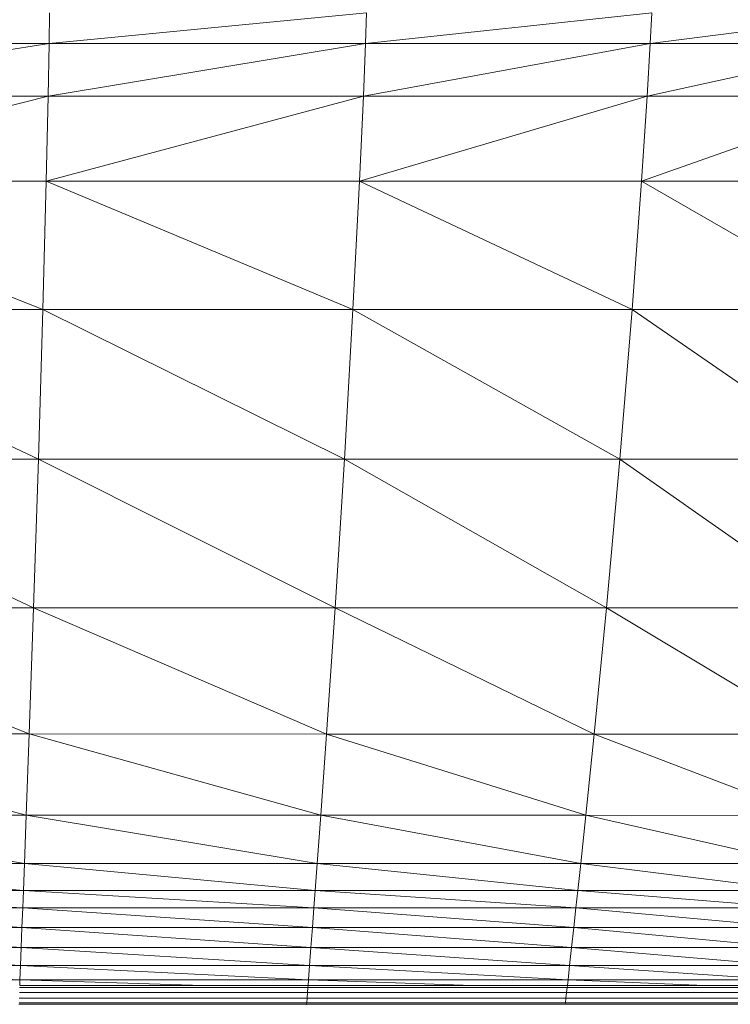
# Model space of a CAD drawing. Extents: x 180 to 9540, y 54 to 2910.
# Tile 68 of 82: x 8199 to 8271, y 925 to 1024. Entities that reach past the tile are written whole.
import ezdxf
from ezdxf.xclip import XClip

# ---------------------------------------------------------------- set-up
doc = ezdxf.new("R2010")
doc.units = 0
doc.header["$MEASUREMENT"] = 0
doc.header["$XCLIPFRAME"] = 0
doc.layers.add('320-W Umeblowanie U_floe', color=7, linetype='Continuous')
doc.layers.add('820-G Rysunki Obrazki', color=7, linetype='Continuous')

# ---------------------------------------------------------------- blocks, each defined once
blk = doc.blocks.new('Rysunek_2_2', base_point=(4248.051, 809.799))
at = {"layer": '320-W Umeblowanie U_floe', "color": 150, "linetype": 'Continuous', "lineweight": 0, "ltscale": 0.5}
for p, q in [((8202.462, 1024.289), (8202.409, 1021.216)), ((8234.281, 1024.289), (8202.409, 1021.216)), ((8234.181, 1021.216), (8234.281, 1024.289)), ((8262.897, 1024.289), (8234.181, 1021.216)), ((8262.897, 1024.289), (8262.755, 1021.216)), ((8286.707, 1024.289), (8262.755, 1021.216)), ((8169.038, 1015.95), (8202.409, 1021.216)), ((8202.409, 1021.216), (8169.04, 1021.216)), ((8202.3, 1015.95), (8234.181, 1021.216)), ((8202.3, 1015.95), (8202.409, 1021.216)), ((8234.181, 1021.216), (8202.409, 1021.216)), ((8234.181, 1021.216), (8233.969, 1015.95)), ((8233.969, 1015.95), (8262.755, 1021.216)), ((8262.755, 1021.216), (8234.181, 1021.216)), ((8262.452, 1015.95), (8286.534, 1021.216)), ((8262.452, 1015.95), (8262.755, 1021.216)), ((8286.534, 1021.216), (8262.755, 1021.216)), ((8202.3, 1015.95), (8169.038, 1015.95)), ((8169.041, 1007.415), (8202.3, 1015.95)), ((8202.097, 1007.415), (8202.3, 1015.95)), ((8202.097, 1007.415), (8233.969, 1015.95)), ((8233.969, 1015.95), (8202.3, 1015.95)), ((8233.57, 1007.415), (8233.969, 1015.95)), ((8233.57, 1007.415), (8262.452, 1015.95)), ((8262.452, 1015.95), (8233.969, 1015.95)), ((8261.877, 1007.415), (8262.452, 1015.95)), ((8261.877, 1007.415), (8286.155, 1015.95)), ((8286.155, 1015.95), (8262.452, 1015.95)), ((8169.041, 1007.415), (8201.762, 994.535)), ((8169.041, 1007.415), (8202.097, 1007.415)), ((8201.762, 994.535), (8202.097, 1007.415)), ((8232.908, 994.535), (8202.097, 1007.415)), ((8202.097, 1007.415), (8233.57, 1007.415)), ((8232.908, 994.535), (8233.57, 1007.415)), ((8233.57, 1007.415), (8260.92, 994.535)), ((8233.57, 1007.415), (8261.877, 1007.415)), ((8261.877, 1007.415), (8260.92, 994.535)), ((8284.232, 994.535), (8261.877, 1007.415)), ((8261.877, 1007.415), (8285.434, 1007.415)), ((8169.049, 994.535), (8201.762, 994.535)), ((8169.049, 994.535), (8201.333, 979.521)), ((8201.333, 979.521), (8201.762, 994.535)), ((8232.063, 979.52), (8201.762, 994.535)), ((8232.908, 994.535), (8201.762, 994.535)), ((8232.063, 979.52), (8232.908, 994.535)), ((8232.908, 994.535), (8260.92, 994.535)), ((8232.908, 994.535), (8259.703, 979.52)), ((8260.92, 994.535), (8259.703, 979.52)), ((8282.706, 979.519), (8260.92, 994.535)), ((8284.232, 994.535), (8260.92, 994.535)), ((8169.058, 979.521), (8201.333, 979.521)), ((8169.058, 979.521), (8200.848, 964.581)), ((8200.848, 964.581), (8201.333, 979.521)), ((8201.333, 979.521), (8232.063, 979.52)), ((8231.115, 964.579), (8201.333, 979.521)), ((8231.115, 964.579), (8232.063, 979.52)), ((8259.703, 979.52), (8232.063, 979.52)), ((8232.063, 979.52), (8258.344, 964.577)), ((8259.703, 979.52), (8258.344, 964.577)), ((8281.009, 964.575), (8259.703, 979.52)), ((8282.706, 979.519), (8259.703, 979.52)), ((8169.061, 964.581), (8200.848, 964.581)), ((8169.061, 964.581), (8200.407, 951.928)), ((8200.407, 951.928), (8200.848, 964.581)), ((8230.257, 951.925), (8200.848, 964.581)), ((8231.115, 964.579), (8200.848, 964.581)), ((8230.257, 951.925), (8231.115, 964.579)), ((8231.115, 964.579), (8258.344, 964.577)), ((8231.115, 964.579), (8257.115, 951.921)), ((8258.344, 964.577), (8257.115, 951.921)), ((8279.475, 951.917), (8258.344, 964.577)), ((8281.009, 964.575), (8258.344, 964.577)), ((8169.061, 951.929), (8200.407, 951.928)), ((8169.061, 951.929), (8200.11, 943.773)), ((8200.11, 943.773), (8200.407, 951.928)), ((8200.407, 951.928), (8230.257, 951.925)), ((8229.678, 943.77), (8200.407, 951.928)), ((8229.678, 943.77), (8230.257, 951.925)), ((8230.257, 951.925), (8257.115, 951.921)), ((8230.257, 951.925), (8256.284, 943.766)), ((8257.115, 951.921), (8256.284, 943.766)), ((8257.115, 951.921), (8279.475, 951.917)), ((8278.437, 943.761), (8257.115, 951.921)), ((8169.061, 943.774), (8200.11, 943.773)), ((8169.061, 943.774), (8199.926, 938.936)), ((8199.926, 938.936), (8200.11, 943.773)), ((8229.318, 938.933), (8200.11, 943.773)), ((8229.678, 943.77), (8200.11, 943.773)), ((8229.318, 938.933), (8229.678, 943.77)), ((8229.678, 943.77), (8256.284, 943.766)), ((8229.678, 943.77), (8255.766, 938.928)), ((8256.284, 943.766), (8255.766, 938.928)), ((8277.787, 938.923), (8256.284, 943.766)), ((8278.437, 943.761), (8256.284, 943.766)), ((8169.061, 938.937), (8199.926, 938.936)), ((8169.061, 938.937), (8199.822, 936.234)), ((8199.822, 936.234), (8199.926, 938.936)), ((8199.926, 938.936), (8229.318, 938.933)), ((8229.116, 936.231), (8199.926, 938.936)), ((8229.116, 936.231), (8229.318, 938.933)), ((8255.766, 938.928), (8229.318, 938.933)), ((8229.318, 938.933), (8255.475, 936.227)), ((8255.766, 938.928), (8255.475, 936.227)), ((8277.422, 936.222), (8255.766, 938.928)), ((8277.787, 938.923), (8255.766, 938.928)), ((8169.061, 936.235), (8199.822, 936.234)), ((8169.061, 936.235), (8199.755, 934.486)), ((8199.755, 934.486), (8199.822, 936.234)), ((8228.985, 934.484), (8199.822, 936.234)), ((8229.116, 936.231), (8199.822, 936.234)), ((8228.985, 934.484), (8229.116, 936.231)), ((8229.116, 936.231), (8255.475, 936.227)), ((8229.116, 936.231), (8255.285, 934.48)), ((8255.475, 936.227), (8255.285, 934.48)), ((8277.181, 934.476), (8255.475, 936.227)), ((8277.422, 936.222), (8255.475, 936.227)), ((8199.755, 934.486), (8169.061, 934.487)), ((8169.061, 934.487), (8199.68, 932.512)), ((8199.68, 932.512), (8199.755, 934.486)), ((8228.837, 932.51), (8199.755, 934.486)), ((8228.985, 934.484), (8199.755, 934.486)), ((8228.837, 932.51), (8228.985, 934.484)), ((8255.285, 934.48), (8228.985, 934.484)), ((8228.985, 934.484), (8255.07, 932.507)), ((8255.285, 934.48), (8255.07, 932.507)), ((8276.909, 932.503), (8255.285, 934.48)), ((8277.181, 934.476), (8255.285, 934.48)), ((8169.061, 932.513), (8199.68, 932.512)), ((8169.061, 932.513), (8199.603, 930.513)), ((8199.603, 930.513), (8199.68, 932.512)), ((8228.686, 930.511), (8199.68, 932.512)), ((8228.837, 932.51), (8199.68, 932.512)), ((8228.686, 930.511), (8228.837, 932.51)), ((8228.837, 932.51), (8255.07, 932.507)), ((8228.837, 932.51), (8254.851, 930.509)), ((8255.07, 932.507), (8254.851, 930.509)), ((8276.632, 930.506), (8255.07, 932.507)), ((8276.909, 932.503), (8255.07, 932.507)), ((8169.061, 930.514), (8199.603, 930.513)), ((8169.061, 930.514), (8199.533, 928.69)), ((8199.533, 928.69), (8199.603, 930.513)), ((8199.603, 930.513), (8228.686, 930.511)), ((8228.549, 928.688), (8199.603, 930.513)), ((8228.549, 928.688), (8228.686, 930.511)), ((8254.851, 930.509), (8228.686, 930.511)), ((8228.686, 930.511), (8254.651, 928.686)), ((8254.851, 930.509), (8254.651, 928.686)), ((8276.377, 928.684), (8254.851, 930.509)), ((8276.632, 930.506), (8254.851, 930.509)), ((8169.061, 928.69), (8199.533, 928.69)), ((8169.061, 928.69), (8199.477, 927.244)), ((8199.477, 927.244), (8199.533, 928.69)), ((8228.439, 927.243), (8199.533, 928.69)), ((8228.549, 928.688), (8199.533, 928.69)), ((8228.439, 927.243), (8228.549, 928.688)), ((8228.549, 928.688), (8254.651, 928.686)), ((8228.549, 928.688), (8254.491, 927.242)), ((8254.651, 928.686), (8254.491, 927.242)), ((8276.174, 927.24), (8254.651, 928.686)), ((8276.377, 928.684), (8254.651, 928.686)), ((8169.061, 927.244), (8199.477, 927.244)), ((8199.456, 926.692), (8199.477, 927.244)), ((8217.857, 926.692), (8199.477, 927.244)), ((8199.477, 927.244), (8228.439, 927.243)), ((8228.396, 926.691), (8228.439, 927.243)), ((8228.439, 927.243), (8244.951, 926.691)), ((8228.439, 927.243), (8254.491, 927.242)), ((8254.491, 927.242), (8254.428, 926.69)), ((8268.209, 926.689), (8254.491, 927.242)), ((8254.491, 927.242), (8276.174, 927.24)), ((8228.343, 925.977), (8199.429, 925.978)), ((8228.381, 926.481), (8199.448, 926.482)), ((8228.396, 926.691), (8199.455, 926.692)), ((8228.343, 925.977), (8228.299, 925.41)), ((8228.381, 926.481), (8228.343, 925.977)), ((8254.35, 925.976), (8228.343, 925.977)), ((8228.381, 926.481), (8228.396, 926.691)), ((8254.406, 926.48), (8228.381, 926.481)), ((8254.428, 926.69), (8228.396, 926.691)), ((8254.35, 925.976), (8254.286, 925.41)), ((8254.35, 925.976), (8254.406, 926.48)), ((8275.996, 925.976), (8254.35, 925.976)), ((8254.406, 926.48), (8254.428, 926.69)), ((8276.067, 926.479), (8254.406, 926.48)), ((8276.095, 926.689), (8254.428, 926.69)), ((8228.263, 924.96), (8199.388, 924.96)), ((8228.299, 925.41), (8199.406, 925.411)), ((8228.247, 924.805), (8228.263, 924.96)), ((8228.299, 925.41), (8228.263, 924.96)), ((8254.233, 924.96), (8228.263, 924.96)), ((8254.286, 925.41), (8228.299, 925.41)), ((8254.233, 924.96), (8254.211, 924.805)), ((8254.233, 924.96), (8254.286, 925.41)), ((8275.847, 924.96), (8254.233, 924.96)), ((8275.915, 925.41), (8254.286, 925.41)), ((8199.378, 924.8), (8228.243, 924.8)), ((8199.38, 924.805), (8228.247, 924.805)), ((8228.216, 924.799), (8228.231, 924.799)), ((8228.243, 924.8), (8254.205, 924.8)), ((8228.247, 924.805), (8254.211, 924.805)), ((8254.205, 924.8), (8275.814, 924.8)), ((8254.211, 924.805), (8275.821, 924.805))]:
    blk.add_line(p, q, dxfattribs=at)
blk.add_point((8228.231, 924.799), dxfattribs=at)

msp = doc.modelspace()

# ---------------------------------------------------------------- block references
at = {"layer": '820-G Rysunki Obrazki', "color": 7, "linetype": 'Continuous', "lineweight": 13, "ltscale": 0.1}
ref = msp.add_blockref('Rysunek_2_2', (4248.051, 809.799), dxfattribs=at)
XClip(ref).set_block_clipping_path([(4133.6196216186, 305.1003815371), (8557.1514411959, 2650.020916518)])

doc.saveas('drawing.dxf')
